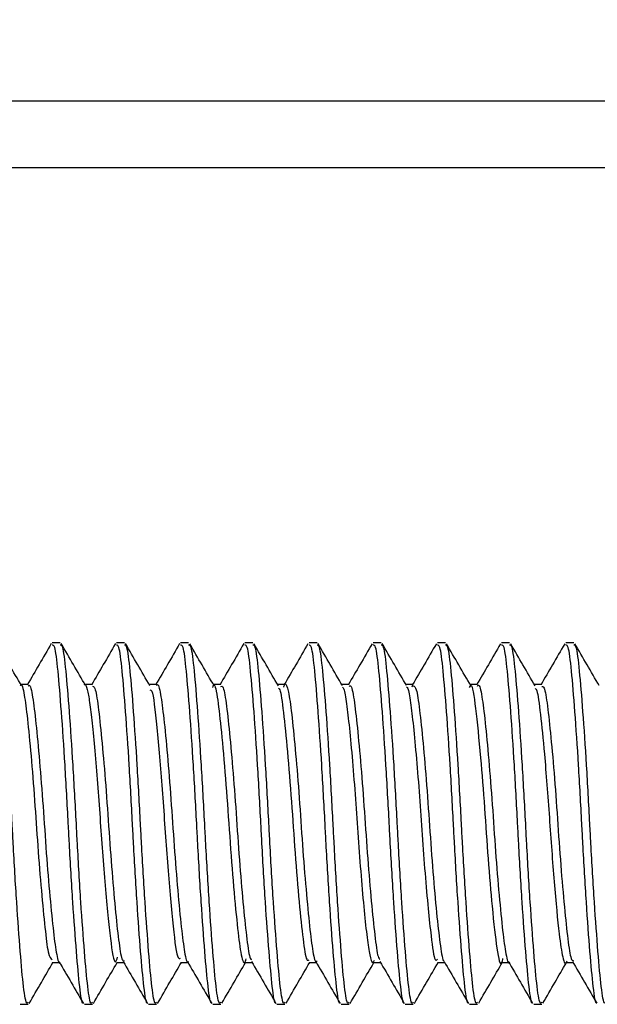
# Model space of a CAD drawing. Header units: inches. Extents: x 0.2 to 10.8, y 0.2 to 8.2.
# Tile 20 of 55: x 3.5604 to 3.5813, y 6.8723 to 6.9077. Entities that reach past the tile are written whole.
import ezdxf

# ---------------------------------------------------------------- set-up
doc = ezdxf.new("R2010")
doc.units = ezdxf.units.IN
doc.header["$MEASUREMENT"] = 0
doc.layers.add('DIMENSIONS', color=140, linetype='Continuous', lineweight=25)
doc.styles.add('SLDTEXTSTYLE0', font='TXT', dxfattribs={"width": 0.7})
doc.dimstyles.new('SLDDIMSTYLE0', dxfattribs={"dimtxt": 0.084961, "dimasz": 0.13, "dimexe": 0, "dimexo": 0.0625, "dimgap": 0.02124, "dimtad": 0, "dimtih": 1, "dimtoh": 1, "dimlfac": 24, "dimrnd": 1e-09, "dimzin": 12, "dimdsep": 46, "dimtxsty": 'SLDTEXTSTYLE0', "dimsah": 1, "dimcen": 0.09, "dimadec": 0, "dimazin": 3, "dimtfac": 1, "dimtofl": 0, "dimtmove": 0, "dimatfit": 3, "dimfxl": 0, "dimfrac": 2, "dimtolj": 1, "dimtzin": 12, "dimarcsym": 0})

# ---------------------------------------------------------------- blocks, each defined once
blk = doc.blocks.new('_D_7')
at = {"layer": 'DIMENSIONS'}
for p, q in [((3.523135, 6.949811), (3.523135, 7.412894)), ((5.158552, 6.949811), (5.158552, 7.412894)), ((3.523135, 7.287894), (4.082166, 7.287894)), ((4.19729, 7.287894), (4.16876, 7.287894)), ((4.16876, 7.287894), (4.16876, 7.152863)), ((4.520438, 7.287894), (4.548969, 7.287894)), ((4.548969, 7.287894), (4.548969, 7.152863)), ((5.158552, 7.287894), (4.635563, 7.287894)), ((4.16876, 7.152863), (4.19729, 7.152863)), ((4.548969, 7.152863), (4.520438, 7.152863))]:
    blk.add_line(p, q, dxfattribs=at)
for points in [[(3.523135, 7.287894), (3.653135, 7.267894), (3.653135, 7.307894)], [(5.158552, 7.287894), (5.028552, 7.307894), (5.028552, 7.267894)]]:
    blk.add_solid(points, dxfattribs=at)
at = {"layer": 'DIMENSIONS', "char_height": 0.0833333, "attachment_point": 1, "style": 'SLDTEXTSTYLE0'}
for s, insert in [('39.25', (4.19729, 7.414337)), ('997.0', (4.19729, 7.260286))]:
    blk.add_mtext(s, dxfattribs=dict(at, insert=insert))

msp = doc.modelspace()

# ---------------------------------------------------------------- linework, layer by layer
for p, q in [((3.528135, 6.904811), (3.622302, 6.904811)), ((3.622302, 6.902394), (3.528135, 6.902394)), ((3.561908, 6.88528), (3.561618, 6.88528)), ((3.564223, 6.88528), (3.563933, 6.88528)), ((3.566537, 6.88528), (3.566248, 6.88528)), ((3.568852, 6.88528), (3.568563, 6.88528)), ((3.571167, 6.88528), (3.570878, 6.88528)), ((3.573482, 6.88528), (3.573193, 6.88528)), ((3.575797, 6.88528), (3.575507, 6.88528)), ((3.578112, 6.88528), (3.577822, 6.88528)), ((3.580426, 6.88528), (3.580137, 6.88528)), ((3.560751, 6.883776), (3.560487, 6.883776)), ((3.563066, 6.883776), (3.562801, 6.883776)), ((3.56538, 6.883776), (3.565116, 6.883776)), ((3.567695, 6.883776), (3.567431, 6.883776)), ((3.57001, 6.883776), (3.569746, 6.883776)), ((3.572325, 6.883776), (3.572061, 6.883776)), ((3.574639, 6.883776), (3.574376, 6.883776)), ((3.574594, 6.883701), (3.574616, 6.883767)), ((3.576955, 6.883776), (3.57669, 6.883776)), ((3.579269, 6.883776), (3.579005, 6.883776)), ((3.561619, 6.873763), (3.561883, 6.873763)), ((3.563934, 6.873763), (3.564198, 6.873763)), ((3.566248, 6.873763), (3.566512, 6.873763)), ((3.568563, 6.873763), (3.568827, 6.873763)), ((3.570878, 6.873763), (3.571142, 6.873763)), ((3.573193, 6.873763), (3.573457, 6.873763)), ((3.575508, 6.873763), (3.575772, 6.873763)), ((3.577823, 6.873763), (3.578086, 6.873763)), ((3.580137, 6.873763), (3.580401, 6.873763)), ((3.560461, 6.872259), (3.56075, 6.872259)), ((3.562776, 6.872259), (3.563065, 6.872259)), ((3.565091, 6.872259), (3.56538, 6.872259)), ((3.567406, 6.872259), (3.567695, 6.872259)), ((3.56972, 6.872259), (3.57001, 6.872259)), ((3.572035, 6.872259), (3.572324, 6.872259)), ((3.57435, 6.872259), (3.574639, 6.872259)), ((3.576665, 6.872259), (3.576954, 6.872259)), ((3.57898, 6.872259), (3.579269, 6.872259))]:
    msp.add_line(p, q)
for points, knots in [([(3.56075, 6.87234), (3.560736, 6.872317), (3.560679, 6.872225), (3.560582, 6.872818), (3.560468, 6.874066), (3.560335, 6.875895), (3.560235, 6.877561), (3.560148, 6.879239), (3.560055, 6.880927), (3.559923, 6.882874), (3.5598, 6.88435), (3.559696, 6.885196), (3.559623, 6.885198), (3.559593, 6.885199)], [0, 0, 0, 0, 0.0345865, 0.1421533, 0.2496809, 0.3571865, 0.4647501, 0.4999805, 0.6044986, 0.711996, 0.8195648, 0.9270819, 1, 1, 1, 1]), ([(3.560513, 6.883732), (3.560366, 6.883984), (3.560073, 6.884487), (3.559781, 6.884991), (3.559634, 6.885243)], [0, 0, 0, 0, 0.499741, 1, 1, 1, 1]), ([(3.561584, 6.885253), (3.561437, 6.885001), (3.561151, 6.884508), (3.560865, 6.884016), (3.560725, 6.883776)], [0, 0, 0, 0, 0.512377, 1, 1, 1, 1]), ([(3.562741, 6.872304), (3.562739, 6.872302), (3.562693, 6.87225), (3.562608, 6.872838), (3.562494, 6.874061), (3.562361, 6.875897), (3.562261, 6.877561), (3.562173, 6.879239), (3.56208, 6.880927), (3.561948, 6.882874), (3.561825, 6.88435), (3.561722, 6.885196), (3.561648, 6.885198), (3.561618, 6.885199)], [0, 0, 0, 0, 0.00565, 0.116441, 0.227191, 0.337919, 0.448707, 0.484993, 0.592644, 0.703363, 0.814157, 0.924896, 1, 1, 1, 1]), ([(3.563065, 6.87234), (3.563051, 6.872317), (3.562994, 6.872225), (3.562897, 6.872818), (3.562783, 6.874066), (3.56265, 6.875895), (3.56255, 6.877561), (3.562463, 6.879239), (3.56237, 6.880927), (3.562237, 6.882874), (3.562114, 6.88435), (3.562011, 6.885196), (3.561938, 6.885198), (3.561908, 6.885199)], [0, 0, 0, 0, 0.034586, 0.142153, 0.249681, 0.357186, 0.46475, 0.49998, 0.604499, 0.711996, 0.819565, 0.927082, 1, 1, 1, 1]), ([(3.562822, 6.88374), (3.562676, 6.883992), (3.562383, 6.884496), (3.56209, 6.885), (3.561944, 6.885252)], [0, 0, 0, 0, 0.499721, 1, 1, 1, 1]), ([(3.563898, 6.885252), (3.563752, 6.885), (3.563466, 6.884508), (3.56318, 6.884016), (3.56304, 6.883776)], [0, 0, 0, 0, 0.512438, 1, 1, 1, 1]), ([(3.565055, 6.872304), (3.565053, 6.872302), (3.565008, 6.87225), (3.564922, 6.872838), (3.564808, 6.874061), (3.564675, 6.875897), (3.564575, 6.877561), (3.564488, 6.879239), (3.564395, 6.880927), (3.564263, 6.882874), (3.56414, 6.88435), (3.564037, 6.885196), (3.563963, 6.885198), (3.563933, 6.885199)], [0, 0, 0, 0, 0.0053564, 0.11618, 0.2269633, 0.3377238, 0.4485442, 0.4848412, 0.5925239, 0.703276, 0.8141017, 0.9248742, 1, 1, 1, 1]), ([(3.56538, 6.87234), (3.565366, 6.872317), (3.565309, 6.872225), (3.565212, 6.872818), (3.565098, 6.874066), (3.564965, 6.875895), (3.564865, 6.877561), (3.564777, 6.879239), (3.564684, 6.880927), (3.564552, 6.882874), (3.564429, 6.88435), (3.564326, 6.885196), (3.564252, 6.885198), (3.564223, 6.885199)], [0, 0, 0, 0, 0.0345865, 0.1421533, 0.2496809, 0.3571865, 0.4647501, 0.4999805, 0.6044986, 0.711996, 0.8195648, 0.9270819, 1, 1, 1, 1]), ([(3.56514, 6.883736), (3.564993, 6.883989), (3.564699, 6.884493), (3.564406, 6.884998), (3.564259, 6.885251)], [0, 0, 0, 0, 0.499637, 1, 1, 1, 1]), ([(3.566213, 6.885252), (3.566066, 6.885), (3.565781, 6.884508), (3.565495, 6.884016), (3.565355, 6.883776)], [0, 0, 0, 0, 0.512554, 1, 1, 1, 1]), ([(3.56737, 6.872304), (3.567368, 6.872301), (3.567323, 6.872251), (3.567237, 6.872838), (3.567123, 6.874061), (3.56699, 6.875897), (3.56689, 6.877561), (3.566803, 6.879239), (3.56671, 6.880927), (3.566578, 6.882874), (3.566455, 6.88435), (3.566352, 6.885196), (3.566278, 6.885198), (3.566248, 6.885199)], [0, 0, 0, 0, 0.004983, 0.1158483, 0.2266731, 0.3374752, 0.4483372, 0.4846479, 0.5923709, 0.7031646, 0.8140319, 0.924846, 1, 1, 1, 1]), ([(3.567695, 6.87234), (3.567681, 6.872317), (3.567624, 6.872225), (3.567526, 6.872818), (3.567413, 6.874066), (3.56728, 6.875895), (3.56718, 6.877561), (3.567092, 6.879239), (3.566999, 6.880927), (3.566867, 6.882874), (3.566744, 6.88435), (3.566641, 6.885196), (3.566567, 6.885198), (3.566537, 6.885199)], [0, 0, 0, 0, 0.0345865, 0.1421533, 0.2496809, 0.3571865, 0.4647501, 0.4999805, 0.6044986, 0.711996, 0.8195648, 0.9270819, 1, 1, 1, 1]), ([(3.567459, 6.883728), (3.567313, 6.88398), (3.567019, 6.884485), (3.566726, 6.88499), (3.566579, 6.885242)], [0, 0, 0, 0, 0.49963, 1, 1, 1, 1]), ([(3.568527, 6.885251), (3.568381, 6.884999), (3.568095, 6.884507), (3.567809, 6.884016), (3.56767, 6.883776)], [0, 0, 0, 0, 0.512725, 1, 1, 1, 1]), ([(3.569684, 6.872303), (3.569682, 6.872301), (3.569637, 6.872251), (3.569552, 6.872839), (3.569438, 6.874061), (3.569305, 6.875897), (3.569205, 6.877561), (3.569118, 6.879239), (3.569025, 6.880927), (3.568892, 6.882874), (3.568769, 6.88435), (3.568666, 6.885196), (3.568593, 6.885198), (3.568563, 6.885199)], [0, 0, 0, 0, 0.0045305, 0.1154462, 0.2263214, 0.3371739, 0.4480863, 0.4844135, 0.5921855, 0.7030296, 0.8139473, 0.9248118, 1, 1, 1, 1]), ([(3.57001, 6.87234), (3.569996, 6.872317), (3.569939, 6.872225), (3.569841, 6.872818), (3.569727, 6.874066), (3.569594, 6.875895), (3.569494, 6.877561), (3.569407, 6.879239), (3.569314, 6.880927), (3.569182, 6.882874), (3.569059, 6.88435), (3.568956, 6.885196), (3.568882, 6.885198), (3.568852, 6.885199)], [0, 0, 0, 0, 0.034586, 0.142153, 0.249681, 0.357186, 0.46475, 0.49998, 0.604499, 0.711996, 0.819565, 0.927082, 1, 1, 1, 1]), ([(3.569773, 6.88373), (3.569626, 6.883982), (3.569333, 6.884485), (3.569041, 6.88499), (3.568894, 6.885242)], [0, 0, 0, 0, 0.499724, 1, 1, 1, 1]), ([(3.570841, 6.88525), (3.570695, 6.884998), (3.570409, 6.884507), (3.570124, 6.884016), (3.569985, 6.883776)], [0, 0, 0, 0, 0.512953, 1, 1, 1, 1]), ([(3.571998, 6.872302), (3.571997, 6.872301), (3.571952, 6.872251), (3.571867, 6.872839), (3.571753, 6.874061), (3.57162, 6.875897), (3.57152, 6.877561), (3.571432, 6.879239), (3.571339, 6.880927), (3.571207, 6.882874), (3.571084, 6.88435), (3.570981, 6.885196), (3.570907, 6.885198), (3.570878, 6.885199)], [0, 0, 0, 0, 0.004, 0.114975, 0.225909, 0.336821, 0.447792, 0.484139, 0.591968, 0.702871, 0.813848, 0.924772, 1, 1, 1, 1]), ([(3.572324, 6.87234), (3.572311, 6.872317), (3.572253, 6.872225), (3.572156, 6.872818), (3.572042, 6.874066), (3.571909, 6.875895), (3.571809, 6.877561), (3.571722, 6.879239), (3.571629, 6.880927), (3.571497, 6.882874), (3.571374, 6.88435), (3.57127, 6.885196), (3.571197, 6.885198), (3.571167, 6.885199)], [0, 0, 0, 0, 0.034586, 0.142153, 0.249681, 0.357186, 0.46475, 0.49998, 0.604499, 0.711996, 0.819565, 0.927082, 1, 1, 1, 1]), ([(3.572082, 6.883739), (3.571936, 6.883991), (3.571643, 6.884495), (3.57135, 6.884999), (3.571204, 6.885251)], [0, 0, 0, 0, 0.499738, 1, 1, 1, 1]), ([(3.573155, 6.885249), (3.573009, 6.884997), (3.572724, 6.884506), (3.572438, 6.884015), (3.572299, 6.883776)], [0, 0, 0, 0, 0.513238, 1, 1, 1, 1]), ([(3.574312, 6.872302), (3.574311, 6.8723), (3.574266, 6.872252), (3.574182, 6.87284), (3.574068, 6.874061), (3.573935, 6.875897), (3.573835, 6.877561), (3.573747, 6.879239), (3.573654, 6.880927), (3.573522, 6.882874), (3.573399, 6.88435), (3.573296, 6.885196), (3.573222, 6.885198), (3.573193, 6.885199)], [0, 0, 0, 0, 0.003394, 0.114436, 0.225438, 0.336417, 0.447456, 0.483825, 0.59172, 0.702691, 0.813735, 0.924726, 1, 1, 1, 1]), ([(3.574639, 6.87234), (3.574625, 6.872317), (3.574568, 6.872225), (3.574471, 6.872818), (3.574357, 6.874066), (3.574224, 6.875895), (3.574124, 6.877561), (3.574037, 6.879239), (3.573944, 6.880927), (3.573811, 6.882874), (3.573688, 6.88435), (3.573585, 6.885196), (3.573512, 6.885198), (3.573482, 6.885199)], [0, 0, 0, 0, 0.034586, 0.142153, 0.249681, 0.357186, 0.46475, 0.49998, 0.604499, 0.711996, 0.819565, 0.927082, 1, 1, 1, 1]), ([(3.574398, 6.883738), (3.574251, 6.88399), (3.573957, 6.884495), (3.573664, 6.885), (3.573518, 6.885252)], [0, 0, 0, 0, 0.499654, 1, 1, 1, 1]), ([(3.575469, 6.885248), (3.575323, 6.884996), (3.575038, 6.884505), (3.574753, 6.884015), (3.574614, 6.883776)], [0, 0, 0, 0, 0.513581, 1, 1, 1, 1]), ([(3.576626, 6.872301), (3.576625, 6.8723), (3.576581, 6.872252), (3.576496, 6.87284), (3.576383, 6.87406), (3.57625, 6.875897), (3.576149, 6.877561), (3.576062, 6.879239), (3.575969, 6.880927), (3.575837, 6.882874), (3.575714, 6.88435), (3.575611, 6.885196), (3.575537, 6.885198), (3.575507, 6.885199)], [0, 0, 0, 0, 0.002743, 0.113857, 0.224932, 0.335983, 0.447095, 0.483487, 0.591453, 0.702496, 0.813613, 0.924677, 1, 1, 1, 1]), ([(3.576954, 6.87234), (3.57694, 6.872317), (3.576883, 6.872225), (3.576786, 6.872818), (3.576672, 6.874066), (3.576539, 6.875895), (3.576439, 6.877561), (3.576351, 6.879239), (3.576258, 6.880927), (3.576126, 6.882874), (3.576003, 6.88435), (3.5759, 6.885196), (3.575826, 6.885198), (3.575797, 6.885199)], [0, 0, 0, 0, 0.034586, 0.142153, 0.249681, 0.357186, 0.46475, 0.49998, 0.604499, 0.711996, 0.819565, 0.927082, 1, 1, 1, 1]), ([(3.576718, 6.883729), (3.576571, 6.883981), (3.576277, 6.884486), (3.575984, 6.884991), (3.575837, 6.885244)], [0, 0, 0, 0, 0.499619, 1, 1, 1, 1]), ([(3.577783, 6.885246), (3.577637, 6.884994), (3.577353, 6.884504), (3.577068, 6.884014), (3.576929, 6.883776)], [0, 0, 0, 0, 0.513986, 1, 1, 1, 1]), ([(3.57894, 6.8723), (3.57894, 6.872299), (3.578896, 6.872253), (3.578811, 6.872841), (3.578697, 6.87406), (3.578564, 6.875897), (3.578464, 6.877561), (3.578377, 6.879239), (3.578284, 6.880927), (3.578152, 6.882874), (3.578029, 6.88435), (3.577926, 6.885196), (3.577852, 6.885198), (3.577822, 6.885199)], [0, 0, 0, 0, 0.00214, 0.113322, 0.224463, 0.335582, 0.446761, 0.483175, 0.591206, 0.702316, 0.813501, 0.924631, 1, 1, 1, 1]), ([(3.579269, 6.87234), (3.579255, 6.872317), (3.579198, 6.872225), (3.579101, 6.872818), (3.578987, 6.874066), (3.578854, 6.875895), (3.578754, 6.877561), (3.578666, 6.879239), (3.578573, 6.880927), (3.578441, 6.882874), (3.578318, 6.88435), (3.578215, 6.885196), (3.578141, 6.885198), (3.578112, 6.885199)], [0, 0, 0, 0, 0.0345865, 0.1421533, 0.2496809, 0.3571865, 0.4647501, 0.4999805, 0.6044986, 0.711996, 0.8195648, 0.9270819, 1, 1, 1, 1]), ([(3.579033, 6.883728), (3.578887, 6.88398), (3.578593, 6.884484), (3.578301, 6.884988), (3.578154, 6.885241)], [0, 0, 0, 0, 0.499703, 1, 1, 1, 1]), ([(3.580098, 6.885245), (3.579951, 6.884993), (3.579667, 6.884503), (3.579382, 6.884014), (3.579244, 6.883776)], [0, 0, 0, 0, 0.514449, 1, 1, 1, 1]), ([(3.581255, 6.8723), (3.581254, 6.872299), (3.58121, 6.872253), (3.581126, 6.872841), (3.581012, 6.87406), (3.580879, 6.875897), (3.580779, 6.877561), (3.580692, 6.879239), (3.580599, 6.880927), (3.580467, 6.882874), (3.580344, 6.88435), (3.58024, 6.885196), (3.580167, 6.885198), (3.580137, 6.885199)], [0, 0, 0, 0, 0.001595, 0.112838, 0.22404, 0.33522, 0.446459, 0.482893, 0.590983, 0.702154, 0.813399, 0.92459, 1, 1, 1, 1]), ([(3.581584, 6.87234), (3.58157, 6.872317), (3.581513, 6.872225), (3.581415, 6.872818), (3.581302, 6.874066), (3.581168, 6.875895), (3.581068, 6.877561), (3.580981, 6.879239), (3.580888, 6.880927), (3.580756, 6.882874), (3.580633, 6.88435), (3.58053, 6.885196), (3.580456, 6.885198), (3.580426, 6.885199)], [0, 0, 0, 0, 0.034586, 0.142153, 0.249681, 0.357186, 0.46475, 0.49998, 0.604499, 0.711996, 0.819565, 0.927082, 1, 1, 1, 1]), ([(3.581342, 6.883738), (3.581196, 6.883989), (3.580903, 6.884493), (3.580611, 6.884997), (3.580464, 6.885249)], [0, 0, 0, 0, 0.499753, 1, 1, 1, 1]), ([(3.560462, 6.88374), (3.560468, 6.883752), (3.560518, 6.883843), (3.56061, 6.88346), (3.560721, 6.882601), (3.560853, 6.881256), (3.560983, 6.879641), (3.561095, 6.87793), (3.561225, 6.876304), (3.561357, 6.874982), (3.561474, 6.873953), (3.561569, 6.873903), (3.56162, 6.873876)], [0, 0, 0, 0, 0.015957, 0.124338, 0.229033, 0.338073, 0.446842, 0.551481, 0.660186, 0.769278, 0.873997, 1, 1, 1, 1]), ([(3.560751, 6.883719), (3.560763, 6.883736), (3.560818, 6.883814), (3.560914, 6.883378), (3.561027, 6.882441), (3.561161, 6.881047), (3.561289, 6.879405), (3.561401, 6.877686), (3.561534, 6.876097), (3.561664, 6.874792), (3.561775, 6.874005), (3.561864, 6.873671), (3.561908, 6.873765), (3.561908, 6.873766)], [0, 0, 0, 0, 0.029913, 0.137586, 0.245204, 0.352776, 0.460444, 0.568076, 0.675648, 0.783307, 0.890952, 0.998524, 1, 1, 1, 1]), ([(3.562776, 6.883771), (3.562778, 6.883773), (3.562811, 6.883827), (3.562879, 6.883632), (3.562966, 6.883177), (3.563054, 6.882412), (3.563152, 6.881414), (3.563251, 6.880237), (3.563341, 6.878984), (3.563426, 6.877721), (3.563524, 6.876512), (3.563624, 6.875435), (3.563745, 6.874338), (3.563859, 6.873606), (3.56395, 6.873874), (3.563977, 6.873955)], [0, 0, 0, 0, 0.002657, 0.0818, 0.158298, 0.234552, 0.313598, 0.392911, 0.469909, 0.545739, 0.624544, 0.703977, 0.781435, 0.9343, 1, 1, 1, 1]), ([(3.563065, 6.883716), (3.563096, 6.883713), (3.563171, 6.883705), (3.563274, 6.883039), (3.563398, 6.881892), (3.563532, 6.880371), (3.56365, 6.878673), (3.563771, 6.876986), (3.563905, 6.875496), (3.564026, 6.874401), (3.564128, 6.873803), (3.564197, 6.873824), (3.564223, 6.873832)], [0, 0, 0, 0, 0.075208, 0.182963, 0.290615, 0.398285, 0.506042, 0.613692, 0.721343, 0.829101, 0.936754, 1, 1, 1, 1]), ([(3.56538, 6.883745), (3.565385, 6.883755), (3.565434, 6.883846), (3.565527, 6.883474), (3.565638, 6.882621), (3.56577, 6.881278), (3.565901, 6.879665), (3.566012, 6.877944), (3.566143, 6.876323), (3.566275, 6.874965), (3.566387, 6.87409), (3.56648, 6.873701), (3.56653, 6.873789), (3.566537, 6.873801)], [0, 0, 0, 0, 0.0136145, 0.1213182, 0.2289988, 0.3366113, 0.4443058, 0.5519983, 0.6596109, 0.7672943, 0.8749968, 0.9826103, 1, 1, 1, 1]), ([(3.567407, 6.883675), (3.567419, 6.883707), (3.56748, 6.883864), (3.567585, 6.883273), (3.567715, 6.882137), (3.567868, 6.880448), (3.567999, 6.878535), (3.568138, 6.876652), (3.568289, 6.875065), (3.568414, 6.874047), (3.568531, 6.873638), (3.568597, 6.873839), (3.568615, 6.873894)], [0, 0, 0, 0, 0.030314, 0.146044, 0.260172, 0.378374, 0.492498, 0.608232, 0.726178, 0.839382, 0.956426, 1, 1, 1, 1]), ([(3.567695, 6.883706), (3.567719, 6.883717), (3.567787, 6.883748), (3.567888, 6.883173), (3.568007, 6.882097), (3.568142, 6.880619), (3.568264, 6.878937), (3.56838, 6.877236), (3.568514, 6.875701), (3.568639, 6.874548), (3.568729, 6.873906), (3.56879, 6.873875), (3.568807, 6.873866)], [0, 0, 0, 0, 0.061429, 0.173406, 0.285266, 0.39712, 0.509096, 0.620976, 0.732838, 0.844812, 0.956709, 1, 1, 1, 1]), ([(3.569965, 6.88368), (3.569979, 6.883719), (3.570035, 6.883877), (3.570138, 6.883575), (3.57025, 6.882786), (3.570379, 6.881503), (3.570512, 6.879922), (3.570624, 6.878205), (3.570752, 6.876556), (3.570885, 6.875148), (3.570999, 6.874189), (3.571097, 6.873734), (3.571154, 6.873807), (3.571167, 6.873824)], [0, 0, 0, 0, 0.0331707, 0.136951, 0.2407412, 0.344449, 0.4482176, 0.5520163, 0.6557254, 0.7594806, 0.8632857, 0.9669961, 1, 1, 1, 1]), ([(3.572081, 6.883689), (3.572098, 6.883673), (3.572152, 6.883625), (3.572232, 6.88312), (3.572332, 6.882241), (3.572444, 6.881048), (3.572554, 6.879681), (3.572647, 6.878249), (3.572754, 6.876853), (3.572866, 6.875602), (3.572971, 6.874616), (3.573065, 6.87398), (3.57316, 6.873701), (3.573217, 6.873809), (3.573238, 6.873849)], [0, 0, 0, 0, 0.043367, 0.132448, 0.221915, 0.314397, 0.406097, 0.494237, 0.585064, 0.677718, 0.768362, 0.856579, 0.948405, 1, 1, 1, 1]), ([(3.572325, 6.883708), (3.572342, 6.883725), (3.572403, 6.883786), (3.572502, 6.883293), (3.572617, 6.882294), (3.572751, 6.880861), (3.572877, 6.8792), (3.57299, 6.877488), (3.573124, 6.875917), (3.573252, 6.874695), (3.573346, 6.873966), (3.573413, 6.873895), (3.573436, 6.87387)], [0, 0, 0, 0, 0.044398, 0.156428, 0.268373, 0.380292, 0.492317, 0.60428, 0.716199, 0.828219, 0.940197, 1, 1, 1, 1]), ([(3.574396, 6.88369), (3.574411, 6.883679), (3.574462, 6.883643), (3.574541, 6.883165), (3.57464, 6.88231), (3.574751, 6.881133), (3.574861, 6.879775), (3.574956, 6.878343), (3.575061, 6.876944), (3.575173, 6.875672), (3.575296, 6.874529), (3.575399, 6.873781), (3.575481, 6.873856), (3.575508, 6.873881)], [0, 0, 0, 0, 0.038135, 0.13112, 0.223851, 0.319958, 0.415518, 0.507313, 0.601527, 0.6979, 0.792442, 0.930842, 1, 1, 1, 1]), ([(3.574639, 6.883735), (3.574675, 6.883714), (3.574755, 6.88367), (3.574862, 6.882926), (3.574988, 6.881726), (3.575122, 6.880175), (3.575237, 6.878466), (3.575361, 6.876796), (3.575495, 6.875335), (3.575613, 6.87432), (3.575697, 6.873811), (3.575744, 6.873826), (3.575748, 6.873827)], [0, 0, 0, 0, 0.092175, 0.204365, 0.316455, 0.428585, 0.540781, 0.652872, 0.764984, 0.877184, 0.989272, 1, 1, 1, 1]), ([(3.576666, 6.883666), (3.576682, 6.883699), (3.576758, 6.883858), (3.576881, 6.883004), (3.57705, 6.881365), (3.577207, 6.879362), (3.577332, 6.877456), (3.577496, 6.875567), (3.577649, 6.874159), (3.577786, 6.873559), (3.577859, 6.873853), (3.577873, 6.873909)], [0, 0, 0, 0, 0.037574, 0.181783, 0.3287, 0.444626, 0.557121, 0.674308, 0.818664, 0.965423, 1, 1, 1, 1]), ([(3.576954, 6.883724), (3.576965, 6.88374), (3.577019, 6.883821), (3.577114, 6.8834), (3.577227, 6.882481), (3.57736, 6.881097), (3.577489, 6.879462), (3.577601, 6.877742), (3.577733, 6.876146), (3.577863, 6.874829), (3.577975, 6.874022), (3.578065, 6.873677), (3.57811, 6.873771), (3.578112, 6.873775)], [0, 0, 0, 0, 0.026214, 0.133895, 0.241527, 0.349108, 0.456782, 0.564428, 0.672009, 0.779675, 0.887333, 0.994914, 1, 1, 1, 1]), ([(3.579269, 6.883713), (3.579298, 6.883713), (3.579372, 6.883714), (3.579475, 6.883069), (3.579597, 6.881937), (3.579732, 6.880425), (3.57985, 6.87873), (3.57997, 6.87704), (3.580105, 6.875541), (3.580226, 6.87443), (3.580328, 6.873812), (3.580399, 6.873825), (3.580426, 6.87383)], [0, 0, 0, 0, 0.071693, 0.179469, 0.287142, 0.394825, 0.502603, 0.610271, 0.717934, 0.825713, 0.933393, 1, 1, 1, 1]), ([(3.565138, 6.883585), (3.565162, 6.883587), (3.56525, 6.883593), (3.565381, 6.882302), (3.565587, 6.880092), (3.565754, 6.877434), (3.565959, 6.875208), (3.566104, 6.873863), (3.566209, 6.873905), (3.566249, 6.873921)], [0, 0, 0, 0, 0.061551, 0.226454, 0.397266, 0.562109, 0.732926, 0.897819, 1, 1, 1, 1]), ([(3.569772, 6.883646), (3.56979, 6.883637), (3.569856, 6.883607), (3.569953, 6.882824), (3.570099, 6.881426), (3.570246, 6.879598), (3.570372, 6.877666), (3.570522, 6.875881), (3.570663, 6.874543), (3.570773, 6.873807), (3.57085, 6.873841), (3.570878, 6.873854)], [0, 0, 0, 0, 0.0463, 0.169714, 0.297065, 0.424879, 0.5481, 0.676427, 0.802951, 0.926923, 1, 1, 1, 1]), ([(3.579031, 6.883641), (3.579053, 6.883625), (3.579121, 6.883572), (3.57922, 6.882752), (3.57938, 6.881214), (3.579545, 6.878994), (3.579714, 6.876581), (3.579891, 6.874777), (3.580025, 6.873891), (3.580131, 6.873613), (3.580181, 6.873812), (3.580185, 6.873826)], [0, 0, 0, 0, 0.052772, 0.170212, 0.291839, 0.444909, 0.596232, 0.750664, 0.868174, 0.990615, 1, 1, 1, 1]), ([(3.560789, 6.872291), (3.560935, 6.872543), (3.56122, 6.873034), (3.561505, 6.873524), (3.561644, 6.873763)], [0, 0, 0, 0, 0.513473, 1, 1, 1, 1]), ([(3.561862, 6.873798), (3.562009, 6.873547), (3.562302, 6.873043), (3.562594, 6.872539), (3.562741, 6.872286)], [0, 0, 0, 0, 0.499719, 1, 1, 1, 1]), ([(3.563101, 6.872286), (3.563247, 6.872538), (3.563533, 6.873031), (3.563819, 6.873523), (3.563959, 6.873763)], [0, 0, 0, 0, 0.512744, 1, 1, 1, 1]), ([(3.564177, 6.873799), (3.564323, 6.873547), (3.564616, 6.873043), (3.564909, 6.872539), (3.565055, 6.872287)], [0, 0, 0, 0, 0.499728, 1, 1, 1, 1]), ([(3.565419, 6.872292), (3.565566, 6.872545), (3.56585, 6.873035), (3.566136, 6.873525), (3.566274, 6.873763)], [0, 0, 0, 0, 0.515593, 1, 1, 1, 1]), ([(3.566491, 6.873799), (3.566638, 6.873547), (3.566931, 6.873044), (3.567223, 6.87254), (3.56737, 6.872288)], [0, 0, 0, 0, 0.499736, 1, 1, 1, 1]), ([(3.567738, 6.872299), (3.567884, 6.872551), (3.568168, 6.873039), (3.568451, 6.873527), (3.568589, 6.873763)], [0, 0, 0, 0, 0.51722, 1, 1, 1, 1]), ([(3.568806, 6.8738), (3.568952, 6.873548), (3.569245, 6.873044), (3.569538, 6.872541), (3.569684, 6.872288)], [0, 0, 0, 0, 0.499744, 1, 1, 1, 1]), ([(3.570049, 6.872293), (3.570196, 6.872545), (3.57048, 6.873035), (3.570765, 6.873525), (3.570903, 6.873763)], [0, 0, 0, 0, 0.51428, 1, 1, 1, 1]), ([(3.57112, 6.8738), (3.571266, 6.873549), (3.571559, 6.873045), (3.571852, 6.872541), (3.571998, 6.872289)], [0, 0, 0, 0, 0.499752, 1, 1, 1, 1]), ([(3.57236, 6.872286), (3.572506, 6.872538), (3.572792, 6.873031), (3.573078, 6.873523), (3.573218, 6.873763)], [0, 0, 0, 0, 0.512523, 1, 1, 1, 1]), ([(3.573434, 6.873801), (3.573581, 6.87355), (3.573874, 6.873046), (3.574166, 6.872543), (3.574312, 6.872291)], [0, 0, 0, 0, 0.499759, 1, 1, 1, 1]), ([(3.574677, 6.87229), (3.574824, 6.872543), (3.575109, 6.873034), (3.575395, 6.873524), (3.575533, 6.873763)], [0, 0, 0, 0, 0.514815, 1, 1, 1, 1]), ([(3.575748, 6.873802), (3.575895, 6.873551), (3.576188, 6.873048), (3.57648, 6.872544), (3.576626, 6.872292)], [0, 0, 0, 0, 0.499764, 1, 1, 1, 1]), ([(3.576997, 6.872298), (3.577143, 6.872551), (3.577427, 6.873039), (3.577711, 6.873527), (3.577848, 6.873763)], [0, 0, 0, 0, 0.517298, 1, 1, 1, 1]), ([(3.578063, 6.873804), (3.578209, 6.873552), (3.578502, 6.873049), (3.578794, 6.872545), (3.57894, 6.872293)], [0, 0, 0, 0, 0.499762, 1, 1, 1, 1]), ([(3.57931, 6.872295), (3.579456, 6.872547), (3.57974, 6.873037), (3.580025, 6.873526), (3.580163, 6.873763)], [0, 0, 0, 0, 0.515165, 1, 1, 1, 1]), ([(3.580377, 6.873805), (3.580523, 6.873553), (3.580816, 6.87305), (3.581108, 6.872546), (3.581255, 6.872294)], [0, 0, 0, 0, 0.499755, 1, 1, 1, 1])]:
    msp.add_open_spline(points, degree=3, knots=knots)

# ---------------------------------------------------------------- dimensions: what is measured, and where the dimension line sits
at = {"layer": 'DIMENSIONS'}
dim = msp.add_linear_dim(base=(5.158552, 7.287894), p1=(3.523135, 6.899811), p2=(5.158552, 6.899811), dimstyle='SLDDIMSTYLE0', dxfattribs=at)
dim.commit()
dim.dimension.update_dxf_attribs({"geometry": '_D_7', "text_midpoint": (4.358864, 7.287894), "dimtype": 160})

doc.saveas('drawing.dxf')
